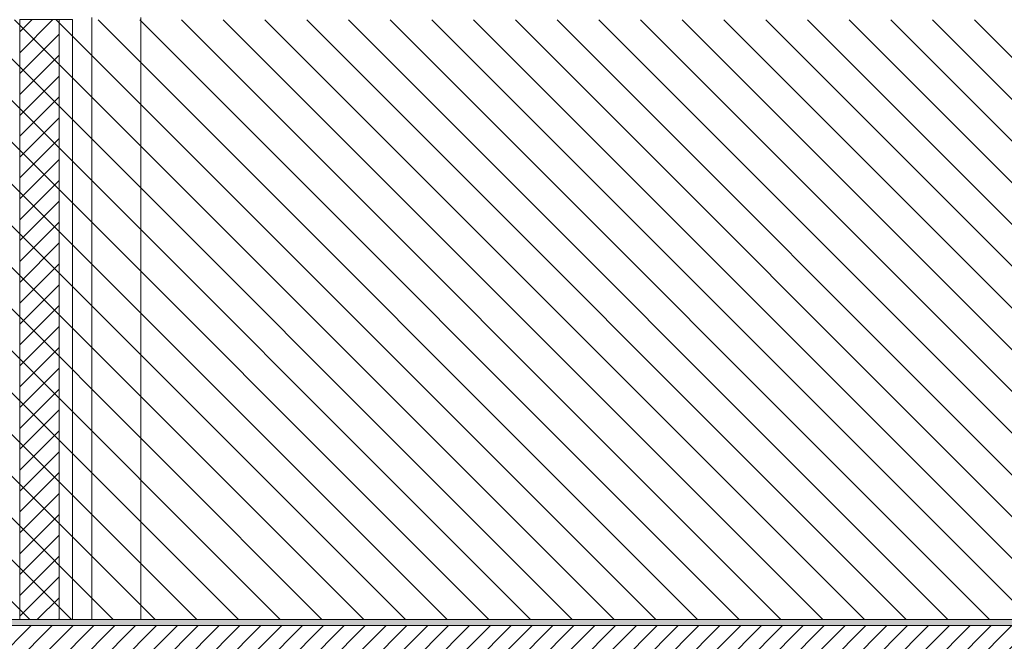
# Model space of a CAD drawing. Header units: millimetres. Extents: x 17009 to 157603, y -19950 to 21829.
# Tile 124 of 208: x 47240 to 52245, y 3520 to 6679. Entities that reach past the tile are written whole.
import ezdxf

# ---------------------------------------------------------------- set-up
doc = ezdxf.new("R2010")
doc.units = ezdxf.units.MM
doc.header["$MEASUREMENT"] = 0
for name, color, linetype in [('01-STR_Dalles.ARCHI', 7, 'Continuous'), ('01-STR_Murs.ARCHI', 7, 'Continuous'), ('06-REP _ EQUIP MOBI _ Fluides.ARCHI', 7, 'Continuous'), ('L2', 7, 'Continuous')]:
    doc.layers.add(name, color=color, linetype=linetype)
pattern_1 = [(45, (0, 0), (-53.03301, 53.03301), [])]

# ---------------------------------------------------------------- blocks, each defined once
blk = doc.blocks.new('Élément de coupe_14_1')
at = {"layer": '01-STR_Dalles.ARCHI', "linetype": 'Continuous', "lineweight": 0, "true_color": 0xbebebe}
blk.add_hatch(color=9, dxfattribs=at).paths.add_polyline_path([(30432.5, 3600), (77255.2, 3600), (77255.2, 3630), (30432.5, 3630)])
at = {"layer": '01-STR_Dalles.ARCHI', "linetype": 'Continuous', "lineweight": 0, "true_color": 0x000000}
h = blk.add_hatch(dxfattribs=at)
h.set_pattern_fill('Hachure_simple_0001', color=18, style=0, pattern_type=2)
h.set_pattern_definition(pattern_1)
h.paths.add_polyline_path([(30432.5, 3400), (75678.5, 3400), (75678.5, 3440), (77105.1, 3440), (77105.1, 3400), (77255.2, 3400), (77255.2, 3600), (30432.5, 3600)])
at = {"layer": '01-STR_Dalles.ARCHI', "color": 7, "linetype": 'Continuous', "lineweight": 5}
for p, q in [((47240.1, 3630), (47198.9, 3630)), ((47440.1, 3630), (47240.1, 3630)), ((77105.1, 3630), (47440.1, 3630)), ((77255.2, 3600), (30432.5, 3600))]:
    blk.add_line(p, q, dxfattribs=at)
blk = doc.blocks.new('Élément de coupe_85_1')
at = {"layer": '01-STR_Murs.ARCHI', "linetype": 'Continuous', "lineweight": 0, "true_color": 0x000000}
h = blk.add_hatch(dxfattribs=at)
h.set_pattern_fill('Hachure_simple_0001', color=18, style=0, pattern_type=2)
h.set_pattern_definition(pattern_1)
h.paths.add_polyline_path([(47440.1, 3630), (47440.1, 6680), (47240.1, 6680), (47240.1, 3630)])
at = {"layer": '01-STR_Murs.ARCHI', "color": 7, "linetype": 'Continuous', "lineweight": 5}
for p, q in [((47240.1, 6680), (47240.1, 3630)), ((47440.1, 6680), (47240.1, 6680)), ((47508.4, 6680), (47440.1, 6680)), ((47440.1, 6680), (47440.1, 3630)), ((47508.4, 3630), (47508.4, 6680))]:
    blk.add_line(p, q, dxfattribs=at)
blk = doc.blocks.new('Élément de coupe_310_1')
at = {"layer": '06-REP _ EQUIP MOBI _ Fluides.ARCHI', "color": 7, "linetype": 'Continuous', "lineweight": 5}
for p, q in [((47606.9, 9980), (47606.9, 9990)), ((47855.3, 9980), (47855.3, 9990)), ((47606.9, 3630), (47606.9, 6690)), ((47855.3, 3630), (47855.3, 6690))]:
    blk.add_line(p, q, dxfattribs=at)

msp = doc.modelspace()

# ---------------------------------------------------------------- hatches: boundary and pattern name
at = {"layer": 'L2', "linetype": 'Continuous', "lineweight": 5}
h = msp.add_hatch(dxfattribs=at)
h.set_pattern_fill('Diagonales_0001', color=252, style=0, pattern_type=2)
h.set_pattern_definition([(135, (53828.82, 5153.69), (106.066, 106.066), [])])
h.paths.add_polyline_path([(30532.521, 6677.379), (77125.117, 6677.379), (77125.117, 3630), (30532.521, 3630)])

# ---------------------------------------------------------------- block references
at = {"layer": '01-STR_Dalles.ARCHI', "lineweight": 0}
msp.add_blockref('Élément de coupe_14_1', (0, 0), dxfattribs=at)
at = {"layer": '01-STR_Murs.ARCHI', "lineweight": 0}
msp.add_blockref('Élément de coupe_85_1', (0, 0), dxfattribs=at)
at = {"layer": '06-REP _ EQUIP MOBI _ Fluides.ARCHI', "lineweight": 0}
msp.add_blockref('Élément de coupe_310_1', (0, 0), dxfattribs=at)

doc.saveas('drawing.dxf')
